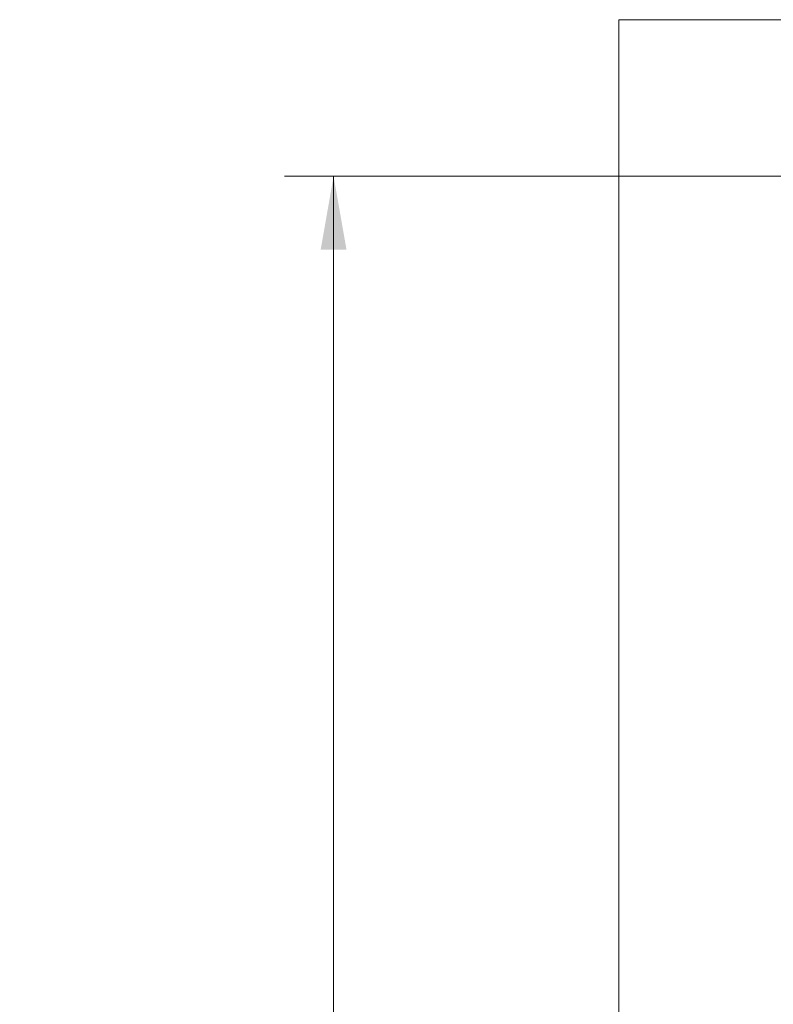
# Model space of a CAD drawing. Header units: millimetres. Extents: x 4 to 836, y 3 to 589.
# Tile 24 of 93: x 302 to 333, y 334 to 374. Entities that reach past the tile are written whole.
import ezdxf

# ---------------------------------------------------------------- set-up
doc = ezdxf.new("R2010")
doc.units = ezdxf.units.MM
doc.layers.add('1', color=7, linetype='Continuous', true_color=0xffffff)
doc.styles.add('ideas_simplex', font='simplex.shx')
doc.dimstyles.get("Standard").update_dxf_attribs({"dimtxt": 0.18, "dimasz": 0.18, "dimexe": 0.18, "dimexo": 0.0625, "dimgap": 0.09, "dimtad": 0, "dimtih": 1, "dimtoh": 1, "dimdec": 4, "dimzin": 0, "dimdsep": 46, "dimtxsty": 'Standard', "dimcen": 0.09, "dimadec": 0, "dimazin": 0, "dimtfac": 1, "dimtdec": 4, "dimtofl": 0, "dimtmove": 0, "dimatfit": 3, "dimfxl": 1, "dimtolj": 1, "dimtzin": 0, "dimarcsym": 0})

# ---------------------------------------------------------------- blocks, each defined once
blk = doc.blocks.new('_U8')
at = {"layer": '1', "color": 152, "lineweight": 13}
for p, q in [((333.061935, 368.0743), (312.596444, 368.0743)), ((333.061935, 280.0743), (312.596444, 280.0743))]:
    blk.add_line(p, q, dxfattribs=at)
at = {"layer": '1', "color": 27, "lineweight": 13}
blk.add_line((314.596444, 280.0743), (314.596444, 368.0743), dxfattribs=at)
at = {"layer": '1', "color": 87, "lineweight": 25}
for p, q in [((313.096444, 332.6618), (307.471444, 332.6618)), ((307.471444, 332.6618), (307.471444, 331.1618)), ((313.096444, 331.1618), (313.096444, 332.6618)), ((307.471444, 316.9868), (307.471444, 315.4868)), ((313.096444, 315.4868), (313.096444, 316.9868)), ((307.471444, 315.4868), (313.096444, 315.4868))]:
    blk.add_line(p, q, dxfattribs=at)
at = {"layer": '1', "color": 27, "lineweight": 18}
for points in [[(314.596444, 368.0743), (315.125425, 365.074302), (314.067463, 365.074298)], [(314.596444, 280.0743), (314.067463, 283.074298), (315.125425, 283.074302)]]:
    blk.add_solid(points, dxfattribs=at)
at = {"layer": '1', "color": 87, "linetype": 'Continuous', "lineweight": 25, "char_height": 3, "attachment_point": 7, "rotation": 90, "line_spacing_factor": 1.204819, "style": 'ideas_simplex'}
for s, insert in [('\\W1.1692;3.465', (312.942944, 316.9343)), ('\\W1.0642;88', (305.630444, 321.3893))]:
    blk.add_mtext(s, dxfattribs=dict(at, insert=insert))

msp = doc.modelspace()

# ---------------------------------------------------------------- linework, layer by layer
at = {"layer": '1', "color": 251, "linetype": 'Continuous', "lineweight": 18}
for p in [(326.254, 273.675), (393.367, 374.474)]:
    msp.add_line(p, (326.254, 374.474), dxfattribs=at)

# ---------------------------------------------------------------- dimensions: what is measured, and where the dimension line sits
at = {"layer": '1', "color": 87, "linetype": 'Continuous', "lineweight": 25}
dim = msp.add_linear_dim(base=(314.596, 280.074), p1=(343.414, 368.074), p2=(335.562, 280.074), angle=90, text='<>\\P[\\C87;{\\H1.00x;\\Fsimplex.shx;3.465\\Fsimplex.shx;}\\C87; ]', dimstyle='Standard', override={"dimtxt": 3, "dimasz": 3, "dimexe": 2, "dimexo": 2.5, "dimgap": 1.5, "dimtad": 1, "dimtih": 0, "dimtoh": 0, "dimdec": 2, "dimlfac": 1, "dimzin": 8, "dimdsep": 44, "dimlunit": 2, "dimtxsty": 'ideas_simplex', "dimsah": 1, "dimse1": 0, "dimse2": 0, "dimsd1": 0, "dimsd2": 0, "dimclrd": 27, "dimclre": 152, "dimclrt": 87, "dimtol": 0, "dimtm": -0.1, "dimtfac": 0.5, "dimtdec": 2, "dimtofl": 1, "dimtmove": 0, "dimtzin": 8, "dimlwd": 13, "dimlwe": 13}, dxfattribs=at)
dim.commit()
dim.dimension.update_dxf_attribs({"geometry": '_U8', "text_midpoint": (314.596, 324.074), "dimtype": 160})

doc.saveas('drawing.dxf')
